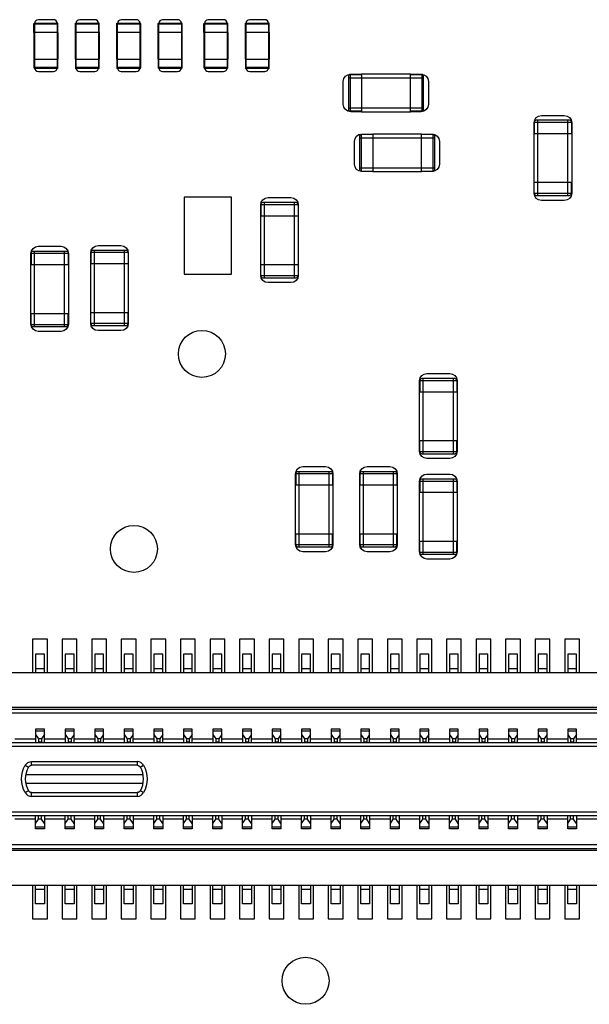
# Model space of a CAD drawing. Extents: x 11 to 146, y 7 to 201.
# Tile 8 of 27: x 62.39 to 70.1, y 33.26 to 46.57. Entities that reach past the tile are written whole.
import ezdxf

# ---------------------------------------------------------------- set-up
doc = ezdxf.new("R2010")
doc.units = 0
doc.layers.add('0_COMPONENTS', color=7, linetype='CONTINUOUS')

msp = doc.modelspace()

# ---------------------------------------------------------------- linework, layer by layer
at = {"layer": '0_COMPONENTS', "color": 8, "linetype": 'CONTINUOUS'}
for p, q in [((62.588, 46.516), (62.912, 46.516)), ((63.148, 46.516), (63.472, 46.516)), ((63.708, 46.516), (64.032, 46.516)), ((64.268, 46.516), (64.592, 46.516)), ((64.888, 46.516), (65.212, 46.516)), ((65.448, 46.516), (65.772, 46.516)), ((62.912, 45.926), (62.588, 45.926)), ((63.472, 45.926), (63.148, 45.926)), ((64.032, 45.926), (63.708, 45.926)), ((64.592, 45.926), (64.268, 45.926)), ((65.212, 45.926), (64.888, 45.926)), ((65.772, 45.926), (65.448, 45.926)), ((66.844, 45.787), (67.86, 45.787)), ((66.844, 45.38), (67.86, 45.38)), ((67.021, 45.33), (67.682, 45.33)), ((69.406, 44.198), (69.406, 45.214)), ((69.813, 44.198), (69.813, 45.214)), ((67.984, 45.023), (67.832, 45.023)), ((69.356, 45.036), (69.864, 45.036)), ((66.994, 44.977), (68.01, 44.977)), ((66.994, 44.57), (68.01, 44.57)), ((67.019, 44.525), (67.171, 44.525)), ((67.171, 44.52), (67.832, 44.52)), ((65.706, 43.084), (65.706, 44.1)), ((66.113, 43.084), (66.113, 44.1)), ((65.656, 43.922), (66.164, 43.922)), ((62.596, 42.424), (62.596, 43.44)), ((63.003, 42.424), (63.003, 43.44)), ((63.406, 42.438), (63.406, 43.454)), ((63.813, 42.438), (63.813, 43.454)), ((62.546, 43.262), (63.054, 43.262)), ((63.356, 43.276), (63.864, 43.276)), ((67.856, 40.704), (67.856, 41.72)), ((68.263, 40.704), (68.263, 41.72)), ((67.806, 41.542), (68.314, 41.542)), ((66.176, 39.444), (66.176, 40.46)), ((66.583, 39.444), (66.583, 40.46)), ((67.046, 39.444), (67.046, 40.46)), ((67.453, 39.444), (67.453, 40.46)), ((67.856, 39.344), (67.856, 40.36)), ((68.263, 39.344), (68.263, 40.36)), ((66.126, 40.282), (66.634, 40.282)), ((66.996, 40.282), (67.504, 40.282)), ((67.806, 40.182), (68.314, 40.182)), ((62.73, 37.794), (62.61, 37.794)), ((63.13, 37.794), (63.01, 37.794)), ((63.53, 37.794), (63.41, 37.794)), ((63.93, 37.794), (63.81, 37.794)), ((64.33, 37.794), (64.21, 37.794)), ((64.73, 37.794), (64.61, 37.794)), ((65.13, 37.794), (65.01, 37.794)), ((65.53, 37.794), (65.41, 37.794)), ((65.93, 37.794), (65.81, 37.794)), ((66.33, 37.794), (66.21, 37.794)), ((66.73, 37.794), (66.61, 37.794)), ((67.13, 37.794), (67.01, 37.794)), ((67.53, 37.794), (67.41, 37.794)), ((67.93, 37.794), (67.81, 37.794)), ((68.33, 37.794), (68.21, 37.794)), ((68.73, 37.794), (68.61, 37.794)), ((69.13, 37.794), (69.01, 37.794)), ((69.53, 37.794), (69.41, 37.794)), ((69.93, 37.794), (69.81, 37.794)), ((80.02, 37.194), (58.52, 37.194)), ((79.67, 37.269), (58.87, 37.269)), ((62.61, 36.957), (62.73, 36.957)), ((63.01, 36.957), (63.13, 36.957)), ((63.41, 36.957), (63.53, 36.957)), ((63.81, 36.957), (63.93, 36.957)), ((64.21, 36.957), (64.33, 36.957)), ((64.61, 36.957), (64.73, 36.957)), ((65.01, 36.957), (65.13, 36.957)), ((65.41, 36.957), (65.53, 36.957)), ((65.81, 36.957), (65.93, 36.957)), ((66.21, 36.957), (66.33, 36.957)), ((66.61, 36.957), (66.73, 36.957)), ((67.01, 36.957), (67.13, 36.957)), ((67.41, 36.957), (67.53, 36.957)), ((67.81, 36.957), (67.93, 36.957)), ((68.21, 36.957), (68.33, 36.957)), ((68.61, 36.957), (68.73, 36.957)), ((69.01, 36.957), (69.13, 36.957)), ((69.41, 36.957), (69.53, 36.957)), ((69.81, 36.957), (69.93, 36.957)), ((59.18, 36.799), (79.36, 36.799)), ((62.33, 36.849), (62.61, 36.849)), ((62.69, 36.849), (62.65, 36.849)), ((62.69, 36.804), (62.65, 36.804)), ((62.73, 36.849), (63.01, 36.849)), ((63.09, 36.849), (63.05, 36.849)), ((63.09, 36.804), (63.05, 36.804)), ((63.13, 36.849), (63.41, 36.849)), ((63.49, 36.849), (63.45, 36.849)), ((63.49, 36.804), (63.45, 36.804)), ((63.53, 36.849), (63.81, 36.849)), ((63.89, 36.849), (63.85, 36.849)), ((63.89, 36.804), (63.85, 36.804)), ((63.93, 36.849), (64.21, 36.849)), ((64.29, 36.849), (64.25, 36.849)), ((64.29, 36.804), (64.25, 36.804)), ((64.33, 36.849), (64.61, 36.849)), ((64.69, 36.849), (64.65, 36.849)), ((64.69, 36.804), (64.65, 36.804)), ((64.73, 36.849), (65.01, 36.849)), ((65.09, 36.849), (65.05, 36.849)), ((65.09, 36.804), (65.05, 36.804)), ((65.13, 36.849), (65.41, 36.849)), ((65.49, 36.849), (65.45, 36.849)), ((65.49, 36.804), (65.45, 36.804)), ((65.53, 36.849), (65.81, 36.849)), ((65.89, 36.849), (65.85, 36.849)), ((65.89, 36.804), (65.85, 36.804)), ((65.93, 36.849), (66.21, 36.849)), ((66.29, 36.849), (66.25, 36.849)), ((66.29, 36.804), (66.25, 36.804)), ((66.33, 36.849), (66.61, 36.849)), ((66.69, 36.849), (66.65, 36.849)), ((66.69, 36.804), (66.65, 36.804)), ((66.73, 36.849), (67.01, 36.849)), ((67.09, 36.849), (67.05, 36.849)), ((67.09, 36.804), (67.05, 36.804)), ((67.13, 36.849), (67.41, 36.849)), ((67.49, 36.849), (67.45, 36.849)), ((67.49, 36.804), (67.45, 36.804)), ((67.53, 36.849), (67.81, 36.849)), ((67.89, 36.849), (67.85, 36.849)), ((67.89, 36.804), (67.85, 36.804)), ((67.93, 36.849), (68.21, 36.849)), ((68.29, 36.849), (68.25, 36.849)), ((68.29, 36.804), (68.25, 36.804)), ((68.33, 36.849), (68.61, 36.849)), ((68.69, 36.849), (68.65, 36.849)), ((68.69, 36.804), (68.65, 36.804)), ((68.73, 36.849), (69.01, 36.849)), ((69.09, 36.849), (69.05, 36.849)), ((69.09, 36.804), (69.05, 36.804)), ((69.13, 36.849), (69.41, 36.849)), ((69.49, 36.849), (69.45, 36.849)), ((69.49, 36.804), (69.45, 36.804)), ((69.53, 36.849), (69.81, 36.849)), ((69.89, 36.849), (69.85, 36.849)), ((69.89, 36.804), (69.85, 36.804)), ((69.93, 36.849), (70.21, 36.849)), ((59.18, 36.749), (79.36, 36.749)), ((62.475, 36.364), (64.064, 36.364)), ((64.064, 36.244), (62.475, 36.244)), ((59.18, 35.859), (79.36, 35.859)), ((62.61, 35.759), (62.33, 35.759)), ((62.69, 35.804), (62.65, 35.804)), ((62.69, 35.759), (62.65, 35.759)), ((63.01, 35.759), (62.73, 35.759)), ((63.09, 35.804), (63.05, 35.804)), ((63.09, 35.759), (63.05, 35.759)), ((63.41, 35.759), (63.13, 35.759)), ((63.49, 35.804), (63.45, 35.804)), ((63.49, 35.759), (63.45, 35.759)), ((63.81, 35.759), (63.53, 35.759)), ((63.89, 35.804), (63.85, 35.804)), ((63.89, 35.759), (63.85, 35.759)), ((64.21, 35.759), (63.93, 35.759)), ((64.29, 35.804), (64.25, 35.804)), ((64.29, 35.759), (64.25, 35.759)), ((64.61, 35.759), (64.33, 35.759)), ((64.69, 35.804), (64.65, 35.804)), ((64.69, 35.759), (64.65, 35.759)), ((65.01, 35.759), (64.73, 35.759)), ((65.09, 35.804), (65.05, 35.804)), ((65.09, 35.759), (65.05, 35.759)), ((65.41, 35.759), (65.13, 35.759)), ((65.49, 35.804), (65.45, 35.804)), ((65.49, 35.759), (65.45, 35.759)), ((65.81, 35.759), (65.53, 35.759)), ((65.89, 35.804), (65.85, 35.804)), ((65.89, 35.759), (65.85, 35.759)), ((66.21, 35.759), (65.93, 35.759)), ((66.29, 35.804), (66.25, 35.804)), ((66.29, 35.759), (66.25, 35.759)), ((66.61, 35.759), (66.33, 35.759)), ((66.69, 35.804), (66.65, 35.804)), ((66.69, 35.759), (66.65, 35.759)), ((67.01, 35.759), (66.73, 35.759)), ((67.09, 35.804), (67.05, 35.804)), ((67.09, 35.759), (67.05, 35.759)), ((67.41, 35.759), (67.13, 35.759)), ((67.49, 35.804), (67.45, 35.804)), ((67.49, 35.759), (67.45, 35.759)), ((67.81, 35.759), (67.53, 35.759)), ((67.89, 35.804), (67.85, 35.804)), ((67.89, 35.759), (67.85, 35.759)), ((68.21, 35.759), (67.93, 35.759)), ((68.29, 35.804), (68.25, 35.804)), ((68.29, 35.759), (68.25, 35.759)), ((68.61, 35.759), (68.33, 35.759)), ((68.69, 35.804), (68.65, 35.804)), ((68.69, 35.759), (68.65, 35.759)), ((69.01, 35.759), (68.73, 35.759)), ((69.09, 35.804), (69.05, 35.804)), ((69.09, 35.759), (69.05, 35.759)), ((69.41, 35.759), (69.13, 35.759)), ((69.49, 35.804), (69.45, 35.804)), ((69.49, 35.759), (69.45, 35.759)), ((69.81, 35.759), (69.53, 35.759)), ((69.89, 35.804), (69.85, 35.804)), ((69.89, 35.759), (69.85, 35.759)), ((70.21, 35.759), (69.93, 35.759)), ((62.73, 35.65), (62.61, 35.65)), ((63.13, 35.65), (63.01, 35.65)), ((63.53, 35.65), (63.41, 35.65)), ((63.93, 35.65), (63.81, 35.65)), ((64.33, 35.65), (64.21, 35.65)), ((64.73, 35.65), (64.61, 35.65)), ((65.13, 35.65), (65.01, 35.65)), ((65.53, 35.65), (65.41, 35.65)), ((65.93, 35.65), (65.81, 35.65)), ((66.33, 35.65), (66.21, 35.65)), ((66.73, 35.65), (66.61, 35.65)), ((67.13, 35.65), (67.01, 35.65)), ((67.53, 35.65), (67.41, 35.65)), ((67.93, 35.65), (67.81, 35.65)), ((68.33, 35.65), (68.21, 35.65)), ((68.73, 35.65), (68.61, 35.65)), ((69.13, 35.65), (69.01, 35.65)), ((69.53, 35.65), (69.41, 35.65)), ((69.93, 35.65), (69.81, 35.65)), ((58.87, 35.339), (79.67, 35.339)), ((62.61, 34.814), (62.73, 34.814)), ((63.01, 34.814), (63.13, 34.814)), ((63.41, 34.814), (63.53, 34.814)), ((63.81, 34.814), (63.93, 34.814)), ((64.21, 34.814), (64.33, 34.814)), ((64.61, 34.814), (64.73, 34.814)), ((65.01, 34.814), (65.13, 34.814)), ((65.41, 34.814), (65.53, 34.814)), ((65.81, 34.814), (65.93, 34.814)), ((66.21, 34.814), (66.33, 34.814)), ((66.61, 34.814), (66.73, 34.814)), ((67.01, 34.814), (67.13, 34.814)), ((67.41, 34.814), (67.53, 34.814)), ((67.81, 34.814), (67.93, 34.814)), ((68.21, 34.814), (68.33, 34.814)), ((68.61, 34.814), (68.73, 34.814)), ((69.01, 34.814), (69.13, 34.814)), ((69.41, 34.814), (69.53, 34.814)), ((69.81, 34.814), (69.93, 34.814))]:
    msp.add_line(p, q, dxfattribs=at)
for points in [[(62.588, 46.402), (62.588, 46.516, -0.414214), (62.6, 46.529), (62.9, 46.529), (62.902, 46.516), (62.902, 45.926), (62.9, 45.913, 0.414214), (62.912, 45.926), (62.912, 46.04)], [(62.588, 46.04), (62.588, 45.926, 0.414214), (62.6, 45.913), (62.598, 45.926), (62.598, 46.516), (62.6, 46.529), (62.599, 46.529)], [(62.912, 46.402), (62.912, 46.516, 0.414214), (62.9, 46.529)], [(63.148, 46.402), (63.148, 46.516, -0.414214), (63.16, 46.529), (63.46, 46.529), (63.462, 46.516), (63.462, 45.926), (63.46, 45.913, 0.414214), (63.472, 45.926), (63.472, 46.04)], [(63.148, 46.04), (63.148, 45.926, 0.414214), (63.16, 45.913), (63.158, 45.926), (63.158, 46.516), (63.16, 46.529), (63.159, 46.529)], [(63.472, 46.402), (63.472, 46.516, 0.414214), (63.46, 46.529)], [(63.708, 46.402), (63.708, 46.516, -0.414214), (63.72, 46.529), (64.02, 46.529), (64.022, 46.516), (64.022, 45.926), (64.02, 45.913, 0.414214), (64.032, 45.926), (64.032, 46.04)], [(63.708, 46.04), (63.708, 45.926, 0.414214), (63.72, 45.913), (63.718, 45.926), (63.718, 46.516), (63.72, 46.529), (63.719, 46.529)], [(64.032, 46.402), (64.032, 46.516, 0.414214), (64.02, 46.529)], [(64.268, 46.402), (64.268, 46.516, -0.414214), (64.28, 46.529), (64.58, 46.529), (64.582, 46.516), (64.582, 45.926), (64.58, 45.913, 0.414214), (64.592, 45.926), (64.592, 46.04)], [(64.268, 46.04), (64.268, 45.926, 0.414214), (64.28, 45.913), (64.278, 45.926), (64.278, 46.516), (64.28, 46.529), (64.279, 46.529)], [(64.592, 46.402), (64.592, 46.516, 0.414214), (64.58, 46.529)], [(64.888, 46.402), (64.888, 46.516, -0.414214), (64.9, 46.529), (65.2, 46.529), (65.202, 46.516), (65.202, 45.926), (65.2, 45.913, 0.414214), (65.212, 45.926), (65.212, 46.04)], [(64.888, 46.04), (64.888, 45.926, 0.414214), (64.9, 45.913), (64.898, 45.926), (64.898, 46.516), (64.9, 46.529), (64.899, 46.529)], [(65.212, 46.402), (65.212, 46.516, 0.414214), (65.2, 46.529)], [(65.448, 46.402), (65.448, 46.516, -0.414214), (65.46, 46.529), (65.76, 46.529), (65.762, 46.516), (65.762, 45.926), (65.76, 45.913, 0.414214), (65.772, 45.926), (65.772, 46.04)], [(65.448, 46.04), (65.448, 45.926, 0.414214), (65.46, 45.913), (65.458, 45.926), (65.458, 46.516), (65.46, 46.529), (65.459, 46.529)], [(65.772, 46.402), (65.772, 46.516, 0.414214), (65.76, 46.529)], [(66.869, 45.833, 0.414214), (66.844, 45.807), (66.844, 45.36, 0.414214), (66.869, 45.335)], [(67.834, 45.335, 0.414214), (67.86, 45.36), (67.86, 45.807, 0.414214), (67.834, 45.833)], [(69.861, 45.188, 0.414214), (69.836, 45.214), (69.383, 45.214, 0.414214), (69.358, 45.188), (69.358, 45.036)], [(67.171, 45.023), (67.019, 45.023, 0.414214), (66.994, 44.997), (66.994, 44.55, 0.414214), (67.019, 44.525), (67.019, 45.023)], [(67.832, 44.525), (67.984, 44.525, 0.414214), (68.01, 44.55), (68.01, 44.997, 0.414214), (67.984, 45.023), (67.984, 44.525)], [(69.358, 44.223, 0.414214), (69.383, 44.198), (69.836, 44.198, 0.414214), (69.861, 44.223), (69.861, 44.375)], [(66.161, 44.074, 0.414214), (66.136, 44.1), (65.683, 44.1, 0.414214), (65.658, 44.074), (65.658, 43.922)], [(63.051, 43.414, 0.414214), (63.026, 43.44), (62.573, 43.44, 0.414214), (62.548, 43.414), (62.548, 43.262)], [(63.861, 43.428, 0.414214), (63.836, 43.454), (63.383, 43.454, 0.414214), (63.358, 43.428), (63.358, 43.276)], [(65.658, 43.109, 0.414214), (65.683, 43.084), (66.136, 43.084, 0.414214), (66.161, 43.109)], [(62.548, 42.449, 0.414214), (62.573, 42.424), (63.026, 42.424, 0.414214), (63.051, 42.449), (63.051, 42.601)], [(63.358, 42.463, 0.414214), (63.383, 42.438), (63.836, 42.438, 0.414214), (63.861, 42.463), (63.861, 42.615)], [(68.308, 41.694, 0.414214), (68.283, 41.72), (67.836, 41.72, 0.414214), (67.811, 41.694), (67.811, 41.542)], [(67.811, 40.729, 0.414214), (67.836, 40.704), (68.283, 40.704, 0.414214), (68.308, 40.729), (68.308, 40.881)], [(66.628, 40.434, 0.414214), (66.603, 40.46), (66.156, 40.46, 0.414214), (66.131, 40.434), (66.131, 40.282)], [(67.498, 40.434, 0.414214), (67.473, 40.46), (67.026, 40.46, 0.414214), (67.001, 40.434)], [(68.311, 40.334, 0.414214), (68.286, 40.36), (67.833, 40.36, 0.414214), (67.808, 40.334), (67.808, 40.182)], [(66.131, 39.469, 0.414214), (66.156, 39.444), (66.603, 39.444, 0.414214), (66.628, 39.469), (66.628, 39.621)], [(67.001, 39.469, 0.414214), (67.026, 39.444), (67.473, 39.444, 0.414214), (67.498, 39.469), (67.498, 39.621)], [(67.808, 39.369, 0.414214), (67.833, 39.344), (68.286, 39.344, 0.414214), (68.311, 39.369), (68.311, 39.521)], [(62.469, 36.489, -0.267949), (62.556, 36.539), (63.983, 36.539), (63.983, 36.489, -0.267949), (64.027, 36.464), (64.07, 36.489, -0.267949), (64.07, 36.119), (64.027, 36.144, -0.267949), (63.983, 36.119)], [(62.556, 36.119), (63.983, 36.119), (63.983, 36.069), (62.556, 36.069), (62.556, 36.119, -0.267949), (62.512, 36.144), (62.469, 36.119, -0.267949), (62.469, 36.489), (62.512, 36.464, -0.267949), (62.556, 36.489)]]:
    msp.add_lwpolyline(points, format="xyb", dxfattribs=at)
at = {"layer": '0_COMPONENTS', "color": 51, "linetype": 'CONTINUOUS'}
for points in [[(62.902, 46.524, 0.414558), (62.852, 46.574), (62.647, 46.574, 0.413634), (62.597, 46.524)], [(63.462, 46.524, 0.414558), (63.412, 46.574), (63.207, 46.574, 0.413634), (63.157, 46.524)], [(64.022, 46.524, 0.414558), (63.972, 46.574), (63.767, 46.574, 0.413634), (63.717, 46.524)], [(64.582, 46.524, 0.414558), (64.532, 46.574), (64.327, 46.574, 0.413634), (64.277, 46.524)], [(65.202, 46.524, 0.414558), (65.152, 46.574), (64.947, 46.574, 0.413634), (64.897, 46.524)], [(65.762, 46.524, 0.414558), (65.712, 46.574), (65.507, 46.574, 0.413634), (65.457, 46.524)], [(62.597, 45.923, 0.414511), (62.647, 45.873), (62.852, 45.873, 0.414498), (62.902, 45.923)], [(63.157, 45.923, 0.414511), (63.207, 45.873), (63.412, 45.873, 0.414498), (63.462, 45.923)], [(63.717, 45.923, 0.414511), (63.767, 45.873), (63.972, 45.873, 0.414498), (64.022, 45.923)], [(64.277, 45.923, 0.414511), (64.327, 45.873), (64.532, 45.873, 0.414498), (64.582, 45.923)], [(64.897, 45.923, 0.414511), (64.947, 45.873), (65.152, 45.873, 0.414498), (65.202, 45.923)], [(65.457, 45.923, 0.414511), (65.507, 45.873), (65.712, 45.873, 0.414498), (65.762, 45.923)], [(67.682, 45.838), (67.825, 45.838, -0.413592), (67.925, 45.738), (67.925, 45.43, -0.413723), (67.825, 45.33), (67.682, 45.33), (67.682, 45.838), (67.021, 45.838), (67.021, 45.33), (66.874, 45.33, -0.413456), (66.774, 45.43), (66.774, 45.738, -0.413758), (66.874, 45.838), (67.021, 45.838)], [(69.356, 44.375), (69.864, 44.375), (69.864, 44.228, -0.413456), (69.764, 44.128), (69.455, 44.128, -0.413758), (69.356, 44.228), (69.356, 45.179, -0.413592), (69.455, 45.279), (69.764, 45.279, -0.413723), (69.864, 45.179), (69.864, 44.375)], [(67.832, 45.028), (67.975, 45.028, -0.413592), (68.075, 44.928), (68.075, 44.62, -0.413723), (67.975, 44.52), (67.832, 44.52), (67.832, 45.028), (67.171, 45.028), (67.171, 44.52), (67.024, 44.52, -0.413456), (66.924, 44.62), (66.924, 44.928, -0.413758), (67.024, 45.028), (67.171, 45.028)], [(65.656, 43.261), (66.164, 43.261), (66.164, 43.118, -0.413592), (66.064, 43.018), (65.756, 43.018, -0.413723), (65.656, 43.118), (65.656, 44.069, -0.413456), (65.755, 44.169), (66.064, 44.169, -0.413758), (66.164, 44.069), (66.164, 43.261)], [(62.546, 42.601), (63.054, 42.601), (63.054, 42.458, -0.413592), (62.954, 42.358), (62.646, 42.358, -0.413723), (62.546, 42.458), (62.546, 43.409, -0.413456), (62.645, 43.509), (62.954, 43.509, -0.413758), (63.054, 43.409), (63.054, 42.601)], [(63.356, 42.615), (63.864, 42.615), (63.864, 42.468, -0.413456), (63.764, 42.368), (63.455, 42.368, -0.413758), (63.356, 42.468), (63.356, 43.419, -0.413592), (63.455, 43.519), (63.764, 43.519, -0.413723), (63.864, 43.419), (63.864, 42.615)], [(67.806, 40.881), (68.314, 40.881), (68.314, 40.738, -0.413592), (68.214, 40.638), (67.906, 40.638, -0.413723), (67.806, 40.738), (67.806, 41.689, -0.413456), (67.905, 41.789), (68.214, 41.789, -0.413758), (68.314, 41.689), (68.314, 40.881)], [(66.126, 39.621), (66.634, 39.621), (66.634, 39.478, -0.413592), (66.534, 39.378), (66.226, 39.378, -0.413723), (66.126, 39.478), (66.126, 40.429, -0.413456), (66.225, 40.529), (66.534, 40.529, -0.413758), (66.634, 40.429), (66.634, 39.621)], [(66.996, 39.621), (67.504, 39.621), (67.504, 39.478, -0.413592), (67.404, 39.378), (67.096, 39.378, -0.413723), (66.996, 39.478), (66.996, 40.429, -0.413456), (67.095, 40.529), (67.404, 40.529, -0.413758), (67.504, 40.429), (67.504, 39.621)], [(67.806, 39.521), (68.314, 39.521), (68.314, 39.378, -0.413592), (68.214, 39.278), (67.906, 39.278, -0.413723), (67.806, 39.378), (67.806, 40.329, -0.413456), (67.905, 40.429), (68.214, 40.429, -0.413758), (68.314, 40.329), (68.314, 39.521)]]:
    msp.add_lwpolyline(points, format="xyb", dxfattribs=at)
at = {"layer": '0_COMPONENTS', "color": 8, "linetype": 'CONTINUOUS'}
for points in [[(62.915, 46.402), (62.585, 46.402), (62.585, 46.04), (62.915, 46.04)], [(63.475, 46.402), (63.145, 46.402), (63.145, 46.04), (63.475, 46.04)], [(64.035, 46.402), (63.705, 46.402), (63.705, 46.04), (64.035, 46.04)], [(64.595, 46.402), (64.265, 46.402), (64.265, 46.04), (64.595, 46.04)], [(65.215, 46.402), (64.885, 46.402), (64.885, 46.04), (65.215, 46.04)], [(65.775, 46.402), (65.445, 46.402), (65.445, 46.04), (65.775, 46.04)], [(65.26, 44.174), (64.62, 44.174), (64.62, 43.134), (65.26, 43.134)], [(57.97, 37.744), (80.57, 37.744), (80.57, 34.864), (57.97, 34.864)], [(80.07, 37.244), (58.47, 37.244), (58.47, 35.364), (80.07, 35.364)]]:
    msp.add_lwpolyline(points, close=True, dxfattribs=at)
for points in [[(62.901, 45.913), (62.9, 45.913), (62.6, 45.913)], [(63.461, 45.913), (63.46, 45.913), (63.16, 45.913)], [(64.021, 45.913), (64.02, 45.913), (63.72, 45.913)], [(64.581, 45.913), (64.58, 45.913), (64.28, 45.913)], [(65.201, 45.913), (65.2, 45.913), (64.9, 45.913)], [(65.761, 45.913), (65.76, 45.913), (65.46, 45.913)], [(67.021, 45.335), (66.869, 45.335), (66.869, 45.833), (67.021, 45.833)], [(67.682, 45.833), (67.834, 45.833), (67.834, 45.335), (67.682, 45.335)], [(69.358, 45.188), (69.861, 45.188), (69.861, 45.036)], [(69.861, 44.223), (69.358, 44.223), (69.358, 44.375)], [(65.658, 44.074), (66.161, 44.074), (66.161, 43.922)], [(63.358, 43.428), (63.861, 43.428), (63.861, 43.276)], [(62.548, 43.414), (63.051, 43.414), (63.051, 43.262)], [(66.161, 43.261), (66.161, 43.109), (65.658, 43.109), (65.658, 43.261)], [(63.051, 42.449), (62.548, 42.449), (62.548, 42.601)], [(63.861, 42.463), (63.358, 42.463), (63.358, 42.615)], [(67.811, 41.694), (68.308, 41.694), (68.308, 41.542)], [(68.308, 40.729), (67.811, 40.729), (67.811, 40.881)], [(66.131, 40.434), (66.628, 40.434), (66.628, 40.282)], [(67.001, 40.282), (67.001, 40.434), (67.498, 40.434), (67.498, 40.282)], [(67.808, 40.334), (68.311, 40.334), (68.311, 40.182)], [(66.628, 39.469), (66.131, 39.469), (66.131, 39.621)], [(67.498, 39.469), (67.001, 39.469), (67.001, 39.621)], [(68.311, 39.369), (67.808, 39.369), (67.808, 39.521)], [(62.73, 37.744), (62.73, 37.994), (62.61, 37.994), (62.61, 37.744)], [(63.13, 37.744), (63.13, 37.994), (63.01, 37.994), (63.01, 37.744)], [(63.53, 37.744), (63.53, 37.994), (63.41, 37.994), (63.41, 37.744)], [(63.93, 37.744), (63.93, 37.994), (63.81, 37.994), (63.81, 37.744)], [(64.33, 37.744), (64.33, 37.994), (64.21, 37.994), (64.21, 37.744)], [(64.73, 37.744), (64.73, 37.994), (64.61, 37.994), (64.61, 37.744)], [(65.13, 37.744), (65.13, 37.994), (65.01, 37.994), (65.01, 37.744)], [(65.53, 37.744), (65.53, 37.994), (65.41, 37.994), (65.41, 37.744)], [(65.93, 37.744), (65.93, 37.994), (65.81, 37.994), (65.81, 37.744)], [(66.33, 37.744), (66.33, 37.994), (66.21, 37.994), (66.21, 37.744)], [(66.73, 37.744), (66.73, 37.994), (66.61, 37.994), (66.61, 37.744)], [(67.13, 37.744), (67.13, 37.994), (67.01, 37.994), (67.01, 37.744)], [(67.53, 37.744), (67.53, 37.994), (67.41, 37.994), (67.41, 37.744)], [(67.93, 37.744), (67.93, 37.994), (67.81, 37.994), (67.81, 37.744)], [(68.33, 37.744), (68.33, 37.994), (68.21, 37.994), (68.21, 37.744)], [(68.73, 37.744), (68.73, 37.994), (68.61, 37.994), (68.61, 37.744)], [(69.13, 37.744), (69.13, 37.994), (69.01, 37.994), (69.01, 37.744)], [(69.53, 37.744), (69.53, 37.994), (69.41, 37.994), (69.41, 37.744)], [(69.93, 37.744), (69.93, 37.994), (69.81, 37.994), (69.81, 37.744)], [(80.02, 35.414), (80.32, 35.114), (80.32, 37.494), (80.02, 37.194), (80.02, 35.414), (58.52, 35.414)], [(62.73, 36.799), (62.73, 36.979), (62.61, 36.979), (62.61, 36.799)], [(62.61, 36.907), (62.65, 36.849), (62.65, 36.804), (62.644, 36.799)], [(62.73, 36.907), (62.69, 36.849), (62.69, 36.804), (62.695, 36.799)], [(63.13, 36.799), (63.13, 36.979), (63.01, 36.979), (63.01, 36.799)], [(63.01, 36.907), (63.05, 36.849), (63.05, 36.804), (63.044, 36.799)], [(63.13, 36.907), (63.09, 36.849), (63.09, 36.804), (63.095, 36.799)], [(63.53, 36.799), (63.53, 36.979), (63.41, 36.979), (63.41, 36.799)], [(63.41, 36.907), (63.45, 36.849), (63.45, 36.804), (63.444, 36.799)], [(63.53, 36.907), (63.49, 36.849), (63.49, 36.804), (63.495, 36.799)], [(63.93, 36.799), (63.93, 36.979), (63.81, 36.979), (63.81, 36.799)], [(63.81, 36.907), (63.85, 36.849), (63.85, 36.804), (63.844, 36.799)], [(63.93, 36.907), (63.89, 36.849), (63.89, 36.804), (63.895, 36.799)], [(64.33, 36.799), (64.33, 36.979), (64.21, 36.979), (64.21, 36.799)], [(64.21, 36.907), (64.25, 36.849), (64.25, 36.804), (64.244, 36.799)], [(64.33, 36.907), (64.29, 36.849), (64.29, 36.804), (64.295, 36.799)], [(64.73, 36.799), (64.73, 36.979), (64.61, 36.979), (64.61, 36.799)], [(64.61, 36.907), (64.65, 36.849), (64.65, 36.804), (64.644, 36.799)], [(64.73, 36.907), (64.69, 36.849), (64.69, 36.804), (64.695, 36.799)], [(65.13, 36.799), (65.13, 36.979), (65.01, 36.979), (65.01, 36.799)], [(65.01, 36.907), (65.05, 36.849), (65.05, 36.804), (65.044, 36.799)], [(65.13, 36.907), (65.09, 36.849), (65.09, 36.804), (65.095, 36.799)], [(65.53, 36.799), (65.53, 36.979), (65.41, 36.979), (65.41, 36.799)], [(65.41, 36.907), (65.45, 36.849), (65.45, 36.804), (65.444, 36.799)], [(65.53, 36.907), (65.49, 36.849), (65.49, 36.804), (65.495, 36.799)], [(65.93, 36.799), (65.93, 36.979), (65.81, 36.979), (65.81, 36.799)], [(65.81, 36.907), (65.85, 36.849), (65.85, 36.804), (65.844, 36.799)], [(65.93, 36.907), (65.89, 36.849), (65.89, 36.804), (65.895, 36.799)], [(66.33, 36.799), (66.33, 36.979), (66.21, 36.979), (66.21, 36.799)], [(66.21, 36.907), (66.25, 36.849), (66.25, 36.804), (66.244, 36.799)], [(66.33, 36.907), (66.29, 36.849), (66.29, 36.804), (66.295, 36.799)], [(66.73, 36.799), (66.73, 36.979), (66.61, 36.979), (66.61, 36.799)], [(66.61, 36.907), (66.65, 36.849), (66.65, 36.804), (66.644, 36.799)], [(66.73, 36.907), (66.69, 36.849), (66.69, 36.804), (66.695, 36.799)], [(67.13, 36.799), (67.13, 36.979), (67.01, 36.979), (67.01, 36.799)], [(67.01, 36.907), (67.05, 36.849), (67.05, 36.804), (67.044, 36.799)], [(67.13, 36.907), (67.09, 36.849), (67.09, 36.804), (67.095, 36.799)], [(67.53, 36.799), (67.53, 36.979), (67.41, 36.979), (67.41, 36.799)], [(67.41, 36.907), (67.45, 36.849), (67.45, 36.804), (67.444, 36.799)], [(67.53, 36.907), (67.49, 36.849), (67.49, 36.804), (67.495, 36.799)], [(67.93, 36.799), (67.93, 36.979), (67.81, 36.979), (67.81, 36.799)], [(67.81, 36.907), (67.85, 36.849), (67.85, 36.804), (67.844, 36.799)], [(67.93, 36.907), (67.89, 36.849), (67.89, 36.804), (67.895, 36.799)], [(68.33, 36.799), (68.33, 36.979), (68.21, 36.979), (68.21, 36.799)], [(68.21, 36.907), (68.25, 36.849), (68.25, 36.804), (68.244, 36.799)], [(68.33, 36.907), (68.29, 36.849), (68.29, 36.804), (68.295, 36.799)], [(68.73, 36.799), (68.73, 36.979), (68.61, 36.979), (68.61, 36.799)], [(68.61, 36.907), (68.65, 36.849), (68.65, 36.804), (68.644, 36.799)], [(68.73, 36.907), (68.69, 36.849), (68.69, 36.804), (68.695, 36.799)], [(69.13, 36.799), (69.13, 36.979), (69.01, 36.979), (69.01, 36.799)], [(69.01, 36.907), (69.05, 36.849), (69.05, 36.804), (69.044, 36.799)], [(69.13, 36.907), (69.09, 36.849), (69.09, 36.804), (69.095, 36.799)], [(69.53, 36.799), (69.53, 36.979), (69.41, 36.979), (69.41, 36.799)], [(69.41, 36.907), (69.45, 36.849), (69.45, 36.804), (69.444, 36.799)], [(69.53, 36.907), (69.49, 36.849), (69.49, 36.804), (69.495, 36.799)], [(69.93, 36.799), (69.93, 36.979), (69.81, 36.979), (69.81, 36.799)], [(69.81, 36.907), (69.85, 36.849), (69.85, 36.804), (69.844, 36.799)], [(69.93, 36.907), (69.89, 36.849), (69.89, 36.804), (69.895, 36.799)], [(59.18, 35.809), (79.36, 35.809), (79.36, 36.799), (79.41, 36.849), (79.41, 35.759), (79.13, 35.759)], [(63.983, 36.489), (62.556, 36.489), (62.556, 36.539)], [(62.61, 35.7), (62.65, 35.759), (62.65, 35.804), (62.644, 35.809)], [(62.73, 35.809), (62.73, 35.629), (62.61, 35.629), (62.61, 35.809)], [(62.73, 35.7), (62.69, 35.759), (62.69, 35.804), (62.695, 35.809)], [(63.01, 35.7), (63.05, 35.759), (63.05, 35.804), (63.044, 35.809)], [(63.13, 35.809), (63.13, 35.629), (63.01, 35.629), (63.01, 35.809)], [(63.13, 35.7), (63.09, 35.759), (63.09, 35.804), (63.095, 35.809)], [(63.41, 35.7), (63.45, 35.759), (63.45, 35.804), (63.444, 35.809)], [(63.53, 35.809), (63.53, 35.629), (63.41, 35.629), (63.41, 35.809)], [(63.53, 35.7), (63.49, 35.759), (63.49, 35.804), (63.495, 35.809)], [(63.81, 35.7), (63.85, 35.759), (63.85, 35.804), (63.844, 35.809)], [(63.93, 35.809), (63.93, 35.629), (63.81, 35.629), (63.81, 35.809)], [(63.93, 35.7), (63.89, 35.759), (63.89, 35.804), (63.895, 35.809)], [(64.21, 35.7), (64.25, 35.759), (64.25, 35.804), (64.244, 35.809)], [(64.33, 35.809), (64.33, 35.629), (64.21, 35.629), (64.21, 35.809)], [(64.33, 35.7), (64.29, 35.759), (64.29, 35.804), (64.295, 35.809)], [(64.61, 35.7), (64.65, 35.759), (64.65, 35.804), (64.644, 35.809)], [(64.73, 35.809), (64.73, 35.629), (64.61, 35.629), (64.61, 35.809)], [(64.73, 35.7), (64.69, 35.759), (64.69, 35.804), (64.695, 35.809)], [(65.01, 35.7), (65.05, 35.759), (65.05, 35.804), (65.044, 35.809)], [(65.13, 35.809), (65.13, 35.629), (65.01, 35.629), (65.01, 35.809)], [(65.13, 35.7), (65.09, 35.759), (65.09, 35.804), (65.095, 35.809)], [(65.41, 35.7), (65.45, 35.759), (65.45, 35.804), (65.444, 35.809)], [(65.53, 35.809), (65.53, 35.629), (65.41, 35.629), (65.41, 35.809)], [(65.53, 35.7), (65.49, 35.759), (65.49, 35.804), (65.495, 35.809)], [(65.81, 35.7), (65.85, 35.759), (65.85, 35.804), (65.844, 35.809)], [(65.93, 35.809), (65.93, 35.629), (65.81, 35.629), (65.81, 35.809)], [(65.93, 35.7), (65.89, 35.759), (65.89, 35.804), (65.895, 35.809)], [(66.21, 35.7), (66.25, 35.759), (66.25, 35.804), (66.244, 35.809)], [(66.33, 35.809), (66.33, 35.629), (66.21, 35.629), (66.21, 35.809)], [(66.33, 35.7), (66.29, 35.759), (66.29, 35.804), (66.295, 35.809)], [(66.61, 35.7), (66.65, 35.759), (66.65, 35.804), (66.644, 35.809)], [(66.73, 35.809), (66.73, 35.629), (66.61, 35.629), (66.61, 35.809)], [(66.73, 35.7), (66.69, 35.759), (66.69, 35.804), (66.695, 35.809)], [(67.01, 35.7), (67.05, 35.759), (67.05, 35.804), (67.044, 35.809)], [(67.13, 35.809), (67.13, 35.629), (67.01, 35.629), (67.01, 35.809)], [(67.13, 35.7), (67.09, 35.759), (67.09, 35.804), (67.095, 35.809)], [(67.41, 35.7), (67.45, 35.759), (67.45, 35.804), (67.444, 35.809)], [(67.53, 35.809), (67.53, 35.629), (67.41, 35.629), (67.41, 35.809)], [(67.53, 35.7), (67.49, 35.759), (67.49, 35.804), (67.495, 35.809)], [(67.81, 35.7), (67.85, 35.759), (67.85, 35.804), (67.844, 35.809)], [(67.93, 35.809), (67.93, 35.629), (67.81, 35.629), (67.81, 35.809)], [(67.93, 35.7), (67.89, 35.759), (67.89, 35.804), (67.895, 35.809)], [(68.21, 35.7), (68.25, 35.759), (68.25, 35.804), (68.244, 35.809)], [(68.33, 35.809), (68.33, 35.629), (68.21, 35.629), (68.21, 35.809)], [(68.33, 35.7), (68.29, 35.759), (68.29, 35.804), (68.295, 35.809)], [(68.61, 35.7), (68.65, 35.759), (68.65, 35.804), (68.644, 35.809)], [(68.73, 35.809), (68.73, 35.629), (68.61, 35.629), (68.61, 35.809)], [(68.73, 35.7), (68.69, 35.759), (68.69, 35.804), (68.695, 35.809)], [(69.01, 35.7), (69.05, 35.759), (69.05, 35.804), (69.044, 35.809)], [(69.13, 35.809), (69.13, 35.629), (69.01, 35.629), (69.01, 35.809)], [(69.13, 35.7), (69.09, 35.759), (69.09, 35.804), (69.095, 35.809)], [(69.41, 35.7), (69.45, 35.759), (69.45, 35.804), (69.444, 35.809)], [(69.53, 35.809), (69.53, 35.629), (69.41, 35.629), (69.41, 35.809)], [(69.53, 35.7), (69.49, 35.759), (69.49, 35.804), (69.495, 35.809)], [(69.81, 35.7), (69.85, 35.759), (69.85, 35.804), (69.844, 35.809)], [(69.93, 35.809), (69.93, 35.629), (69.81, 35.629), (69.81, 35.809)], [(69.93, 35.7), (69.89, 35.759), (69.89, 35.804), (69.895, 35.809)], [(62.73, 34.864), (62.73, 34.614), (62.61, 34.614), (62.61, 34.864)], [(63.13, 34.864), (63.13, 34.614), (63.01, 34.614), (63.01, 34.864)], [(63.53, 34.864), (63.53, 34.614), (63.41, 34.614), (63.41, 34.864)], [(63.93, 34.864), (63.93, 34.614), (63.81, 34.614), (63.81, 34.864)], [(64.33, 34.864), (64.33, 34.614), (64.21, 34.614), (64.21, 34.864)], [(64.73, 34.864), (64.73, 34.614), (64.61, 34.614), (64.61, 34.864)], [(65.13, 34.864), (65.13, 34.614), (65.01, 34.614), (65.01, 34.864)], [(65.53, 34.864), (65.53, 34.614), (65.41, 34.614), (65.41, 34.864)], [(65.93, 34.864), (65.93, 34.614), (65.81, 34.614), (65.81, 34.864)], [(66.33, 34.864), (66.33, 34.614), (66.21, 34.614), (66.21, 34.864)], [(66.73, 34.864), (66.73, 34.614), (66.61, 34.614), (66.61, 34.864)], [(67.13, 34.864), (67.13, 34.614), (67.01, 34.614), (67.01, 34.864)], [(67.53, 34.864), (67.53, 34.614), (67.41, 34.614), (67.41, 34.864)], [(67.93, 34.864), (67.93, 34.614), (67.81, 34.614), (67.81, 34.864)], [(68.33, 34.864), (68.33, 34.614), (68.21, 34.614), (68.21, 34.864)], [(68.73, 34.864), (68.73, 34.614), (68.61, 34.614), (68.61, 34.864)], [(69.13, 34.864), (69.13, 34.614), (69.01, 34.614), (69.01, 34.864)], [(69.53, 34.864), (69.53, 34.614), (69.41, 34.614), (69.41, 34.864)], [(69.93, 34.864), (69.93, 34.614), (69.81, 34.614), (69.81, 34.864)]]:
    msp.add_lwpolyline(points, dxfattribs=at)
at = {"layer": '0_COMPONENTS', "color": 4, "linetype": 'CONTINUOUS'}
for points in [[(62.77, 37.744), (62.77, 38.194), (62.57, 38.194), (62.57, 37.744)], [(63.17, 37.744), (63.17, 38.194), (62.97, 38.194), (62.97, 37.744)], [(63.57, 37.744), (63.57, 38.194), (63.37, 38.194), (63.37, 37.744)], [(63.97, 37.744), (63.97, 38.194), (63.77, 38.194), (63.77, 37.744)], [(64.37, 37.744), (64.37, 38.194), (64.17, 38.194), (64.17, 37.744)], [(64.77, 37.744), (64.77, 38.194), (64.57, 38.194), (64.57, 37.744)], [(65.17, 37.744), (65.17, 38.194), (64.97, 38.194), (64.97, 37.744)], [(65.57, 37.744), (65.57, 38.194), (65.37, 38.194), (65.37, 37.744)], [(65.97, 37.744), (65.97, 38.194), (65.77, 38.194), (65.77, 37.744)], [(66.37, 37.744), (66.37, 38.194), (66.17, 38.194), (66.17, 37.744)], [(66.77, 37.744), (66.77, 38.194), (66.57, 38.194), (66.57, 37.744)], [(67.17, 37.744), (67.17, 38.194), (66.97, 38.194), (66.97, 37.744)], [(67.57, 37.744), (67.57, 38.194), (67.37, 38.194), (67.37, 37.744)], [(67.97, 37.744), (67.97, 38.194), (67.77, 38.194), (67.77, 37.744)], [(68.37, 37.744), (68.37, 38.194), (68.17, 38.194), (68.17, 37.744)], [(68.77, 37.744), (68.77, 38.194), (68.57, 38.194), (68.57, 37.744)], [(69.17, 37.744), (69.17, 38.194), (68.97, 38.194), (68.97, 37.744)], [(69.57, 37.744), (69.57, 38.194), (69.37, 38.194), (69.37, 37.744)], [(69.97, 37.744), (69.97, 38.194), (69.77, 38.194), (69.77, 37.744)], [(62.57, 34.864), (62.57, 34.414), (62.77, 34.414), (62.77, 34.864)], [(62.97, 34.864), (62.97, 34.414), (63.17, 34.414), (63.17, 34.864)], [(63.37, 34.864), (63.37, 34.414), (63.57, 34.414), (63.57, 34.864)], [(63.77, 34.864), (63.77, 34.414), (63.97, 34.414), (63.97, 34.864)], [(64.17, 34.864), (64.17, 34.414), (64.37, 34.414), (64.37, 34.864)], [(64.57, 34.864), (64.57, 34.414), (64.77, 34.414), (64.77, 34.864)], [(64.97, 34.864), (64.97, 34.414), (65.17, 34.414), (65.17, 34.864)], [(65.37, 34.864), (65.37, 34.414), (65.57, 34.414), (65.57, 34.864)], [(65.77, 34.864), (65.77, 34.414), (65.97, 34.414), (65.97, 34.864)], [(66.17, 34.864), (66.17, 34.414), (66.37, 34.414), (66.37, 34.864)], [(66.57, 34.864), (66.57, 34.414), (66.77, 34.414), (66.77, 34.864)], [(66.97, 34.864), (66.97, 34.414), (67.17, 34.414), (67.17, 34.864)], [(67.37, 34.864), (67.37, 34.414), (67.57, 34.414), (67.57, 34.864)], [(67.77, 34.864), (67.77, 34.414), (67.97, 34.414), (67.97, 34.864)], [(68.17, 34.864), (68.17, 34.414), (68.37, 34.414), (68.37, 34.864)], [(68.57, 34.864), (68.57, 34.414), (68.77, 34.414), (68.77, 34.864)], [(68.97, 34.864), (68.97, 34.414), (69.17, 34.414), (69.17, 34.864)], [(69.37, 34.864), (69.37, 34.414), (69.57, 34.414), (69.57, 34.864)], [(69.77, 34.864), (69.77, 34.414), (69.97, 34.414), (69.97, 34.864)]]:
    msp.add_lwpolyline(points, dxfattribs=at)
at = {"layer": '0_COMPONENTS', "color": 51, "linetype": 'CONTINUOUS'}
for centre in [(64.86, 42.054), (63.94, 39.416), (66.263, 33.574)]:
    msp.add_circle(centre, 0.318, dxfattribs=at)
at = {"layer": '0_COMPONENTS', "color": 8, "linetype": 'CONTINUOUS'}
for centre, radius, start, end in [((63.983, 36.439), 0.1, 30, 90), ((62.79, 36.304), 0.32, 150, 210), ((63.75, 36.304), 0.32, 330, 30), ((62.556, 36.169), 0.1, 210, 270), ((63.983, 36.169), 0.1, 270, 330)]:
    msp.add_arc(centre, radius, start, end, dxfattribs=at)

doc.saveas('drawing.dxf')
